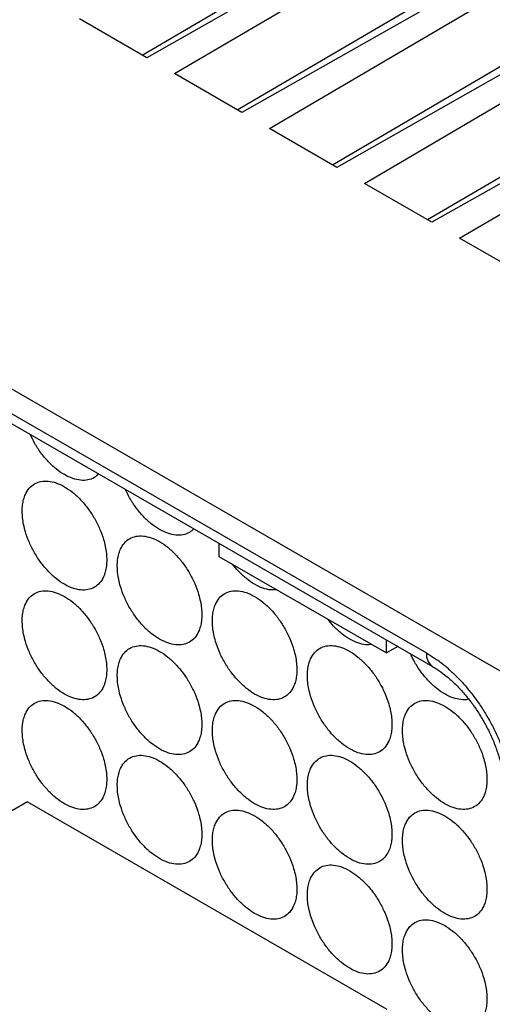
# Model space of a CAD drawing. Header units: millimetres. Extents: x 6 to 273, y 6 to 210.
# Tile 21 of 23: x 222 to 238, y 149 to 182. Entities that reach past the tile are written whole.
import ezdxf

# ---------------------------------------------------------------- set-up
doc = ezdxf.new("R2010")
doc.units = ezdxf.units.MM

msp = doc.modelspace()

# ---------------------------------------------------------------- linework, layer by layer
for p, q in [((239.123, 187.567), (226.498, 180.405)), ((227.423, 179.87), (239.83, 187.159)), ((226.345, 180.493), (236.648, 186.546)), ((242.305, 185.73), (229.68, 178.568)), ((230.605, 178.033), (243.012, 185.322)), ((229.527, 178.656), (239.83, 184.709)), ((239.791, 159.015), (196.735, 183.871)), ((245.487, 183.893), (232.862, 176.731)), ((233.787, 176.196), (246.194, 183.485)), ((232.709, 176.819), (243.012, 182.872)), ((248.669, 182.056), (236.044, 174.894)), ((226.498, 180.405), (224.241, 181.707)), ((236.969, 174.36), (249.376, 181.648)), ((200.669, 180.783), (235.858, 160.469)), ((235.891, 174.982), (246.194, 181.035)), ((200.876, 180.325), (236.065, 160.011)), ((229.68, 178.568), (227.423, 179.87)), ((232.862, 176.731), (230.605, 178.033)), ((236.044, 174.894), (233.787, 176.196)), ((239.226, 173.057), (236.969, 174.36)), ((228.914, 164.139), (228.914, 163.702)), ((228.914, 163.702), (234.519, 160.466)), ((234.519, 160.466), (234.519, 160.904)), ((234.898, 160.685), (234.519, 160.466)), ((222.506, 155.478), (212.96, 149.967)), ((222.506, 155.478), (234.527, 148.538))]:
    msp.add_line(p, q)
msp.add_arc((236.359, 160.42), 0.503, 174.3804, 234.2928)
for points, knots in [([(224.893, 166.465), (224.845, 166.42), (224.742, 166.322), (224.533, 166.251), (224.288, 166.24), (224.021, 166.301), (223.743, 166.429), (223.466, 166.621), (223.198, 166.869), (222.953, 167.163), (222.746, 167.473), (222.644, 167.688), (222.597, 167.786)], [0, 0, 0, 0, 0.0876469, 0.1909419, 0.2942368, 0.3975318, 0.5008268, 0.6041218, 0.7074168, 0.8107118, 0.9140068, 1, 1, 1, 1]), ([(222.329, 165.215), (222.33, 165.251), (222.331, 165.321), (222.34, 165.422), (222.355, 165.519), (222.376, 165.61), (222.403, 165.697), (222.457, 165.833), (222.559, 165.996), (222.737, 166.141), (222.952, 166.222), (223.199, 166.231), (223.466, 166.172), (223.743, 166.042), (224.021, 165.851), (224.288, 165.603), (224.534, 165.309), (224.75, 164.98), (224.927, 164.629), (225.044, 164.308), (225.113, 164.032), (225.151, 163.8), (225.155, 163.655), (225.158, 163.582)], [0, 0, 0, 0, 0.020995, 0.041815, 0.062549, 0.083288, 0.104122, 0.125142, 0.187579, 0.250105, 0.312543, 0.375069, 0.437507, 0.500032, 0.56247, 0.624996, 0.687434, 0.74996, 0.812397, 0.874923, 0.916717, 0.958167, 1, 1, 1, 1]), ([(228.075, 164.628), (228.027, 164.583), (227.923, 164.485), (227.715, 164.414), (227.47, 164.403), (227.203, 164.464), (226.925, 164.592), (226.648, 164.784), (226.38, 165.032), (226.135, 165.326), (225.928, 165.636), (225.826, 165.851), (225.779, 165.949)], [0, 0, 0, 0, 0.087647, 0.190942, 0.294237, 0.397532, 0.500827, 0.604122, 0.707417, 0.810712, 0.914007, 1, 1, 1, 1]), ([(225.158, 163.582), (225.157, 163.547), (225.156, 163.476), (225.147, 163.375), (225.132, 163.278), (225.111, 163.187), (225.084, 163.1), (225.029, 162.965), (224.927, 162.802), (224.75, 162.656), (224.534, 162.575), (224.288, 162.566), (224.021, 162.626), (223.743, 162.755), (223.466, 162.946), (223.199, 163.195), (222.952, 163.488), (222.737, 163.817), (222.56, 164.168), (222.443, 164.489), (222.373, 164.765), (222.336, 164.997), (222.331, 165.142), (222.329, 165.215)], [0, 0, 0, 0, 0.020995, 0.041815, 0.062549, 0.083288, 0.104122, 0.125142, 0.187579, 0.250105, 0.312543, 0.375069, 0.437507, 0.500032, 0.56247, 0.624996, 0.687434, 0.74996, 0.812397, 0.874923, 0.916717, 0.958167, 1, 1, 1, 1]), ([(225.511, 163.378), (225.512, 163.414), (225.513, 163.484), (225.522, 163.585), (225.537, 163.682), (225.558, 163.773), (225.585, 163.86), (225.639, 163.996), (225.741, 164.159), (225.919, 164.305), (226.134, 164.385), (226.381, 164.394), (226.647, 164.335), (226.925, 164.205), (227.203, 164.014), (227.47, 163.766), (227.716, 163.472), (227.932, 163.143), (228.109, 162.792), (228.226, 162.471), (228.295, 162.195), (228.333, 161.963), (228.337, 161.818), (228.34, 161.745)], [0, 0, 0, 0, 0.020995, 0.041815, 0.062549, 0.083288, 0.104122, 0.125142, 0.187579, 0.250105, 0.312543, 0.375069, 0.437507, 0.500032, 0.56247, 0.624996, 0.687434, 0.74996, 0.812397, 0.874923, 0.916717, 0.958167, 1, 1, 1, 1]), ([(228.34, 161.745), (228.339, 161.71), (228.338, 161.639), (228.329, 161.538), (228.314, 161.441), (228.293, 161.35), (228.266, 161.263), (228.211, 161.128), (228.109, 160.965), (227.932, 160.819), (227.716, 160.738), (227.47, 160.729), (227.203, 160.789), (226.925, 160.918), (226.648, 161.109), (226.381, 161.358), (226.134, 161.651), (225.919, 161.98), (225.742, 162.332), (225.625, 162.652), (225.555, 162.928), (225.518, 163.16), (225.513, 163.305), (225.511, 163.378)], [0, 0, 0, 0, 0.020995, 0.041815, 0.062549, 0.083288, 0.104122, 0.125142, 0.187579, 0.250105, 0.312543, 0.375069, 0.437507, 0.500032, 0.56247, 0.624996, 0.687434, 0.74996, 0.812397, 0.874923, 0.916717, 0.958167, 1, 1, 1, 1]), ([(230.847, 162.586), (230.782, 162.58), (230.637, 162.566), (230.385, 162.628), (230.107, 162.755), (229.83, 162.948), (229.578, 163.177), (229.433, 163.359), (229.368, 163.44)], [0, 0, 0, 0, 0.144299, 0.322149, 0.5, 0.677851, 0.855701, 1, 1, 1, 1]), ([(222.329, 161.541), (222.33, 161.576), (222.331, 161.647), (222.34, 161.748), (222.355, 161.844), (222.376, 161.936), (222.403, 162.023), (222.457, 162.158), (222.559, 162.321), (222.737, 162.467), (222.952, 162.548), (223.199, 162.557), (223.466, 162.497), (223.743, 162.368), (224.021, 162.176), (224.288, 161.928), (224.534, 161.635), (224.75, 161.305), (224.927, 160.954), (225.044, 160.634), (225.113, 160.357), (225.151, 160.126), (225.155, 159.981), (225.158, 159.908)], [0, 0, 0, 0, 0.020995, 0.041815, 0.062549, 0.083288, 0.104122, 0.125142, 0.187579, 0.250105, 0.312543, 0.375069, 0.437507, 0.500032, 0.56247, 0.624996, 0.687434, 0.74996, 0.812397, 0.874923, 0.916717, 0.958167, 1, 1, 1, 1]), ([(228.693, 161.541), (228.694, 161.577), (228.695, 161.647), (228.704, 161.749), (228.719, 161.845), (228.74, 161.937), (228.767, 162.023), (228.821, 162.159), (228.923, 162.322), (229.101, 162.468), (229.316, 162.549), (229.563, 162.557), (229.829, 162.498), (230.107, 162.368), (230.385, 162.177), (230.652, 161.929), (230.898, 161.635), (231.113, 161.306), (231.291, 160.955), (231.408, 160.634), (231.477, 160.358), (231.515, 160.126), (231.519, 159.981), (231.522, 159.908)], [0, 0, 0, 0, 0.020995, 0.041815, 0.062549, 0.083288, 0.104122, 0.125142, 0.187579, 0.250105, 0.312543, 0.375069, 0.437507, 0.500032, 0.56247, 0.624996, 0.687434, 0.74996, 0.812397, 0.874923, 0.916717, 0.958167, 1, 1, 1, 1]), ([(234.029, 160.749), (233.964, 160.743), (233.819, 160.729), (233.567, 160.791), (233.289, 160.918), (233.012, 161.111), (232.76, 161.34), (232.615, 161.522), (232.55, 161.603)], [0, 0, 0, 0, 0.144299, 0.322149, 0.5, 0.677851, 0.855701, 1, 1, 1, 1]), ([(225.158, 159.908), (225.157, 159.872), (225.156, 159.801), (225.147, 159.7), (225.132, 159.604), (225.111, 159.512), (225.084, 159.426), (225.029, 159.29), (224.927, 159.127), (224.75, 158.981), (224.534, 158.9), (224.288, 158.892), (224.021, 158.951), (223.743, 159.081), (223.466, 159.272), (223.199, 159.52), (222.952, 159.814), (222.737, 160.143), (222.56, 160.494), (222.443, 160.815), (222.373, 161.091), (222.336, 161.323), (222.331, 161.468), (222.329, 161.541)], [0, 0, 0, 0, 0.020995, 0.041815, 0.062549, 0.083288, 0.104122, 0.125142, 0.187579, 0.250105, 0.312543, 0.375069, 0.437507, 0.500032, 0.56247, 0.624996, 0.687434, 0.74996, 0.812397, 0.874923, 0.916717, 0.958167, 1, 1, 1, 1]), ([(231.522, 159.908), (231.521, 159.873), (231.52, 159.802), (231.511, 159.701), (231.496, 159.605), (231.475, 159.513), (231.448, 159.426), (231.393, 159.291), (231.291, 159.128), (231.114, 158.982), (230.898, 158.901), (230.652, 158.892), (230.385, 158.952), (230.107, 159.081), (229.83, 159.272), (229.563, 159.521), (229.316, 159.814), (229.101, 160.144), (228.923, 160.495), (228.807, 160.815), (228.737, 161.092), (228.7, 161.323), (228.695, 161.468), (228.693, 161.541)], [0, 0, 0, 0, 0.020995, 0.041815, 0.062549, 0.083288, 0.104122, 0.125142, 0.187579, 0.250105, 0.312543, 0.375069, 0.437507, 0.500032, 0.56247, 0.624996, 0.687434, 0.74996, 0.812397, 0.874923, 0.916717, 0.958167, 1, 1, 1, 1]), ([(225.511, 159.704), (225.512, 159.739), (225.513, 159.81), (225.522, 159.911), (225.537, 160.007), (225.558, 160.099), (225.585, 160.186), (225.639, 160.321), (225.741, 160.484), (225.919, 160.63), (226.134, 160.711), (226.381, 160.72), (226.647, 160.66), (226.925, 160.531), (227.203, 160.34), (227.47, 160.091), (227.716, 159.798), (227.932, 159.468), (228.109, 159.117), (228.226, 158.797), (228.295, 158.52), (228.333, 158.289), (228.337, 158.144), (228.34, 158.071)], [0, 0, 0, 0, 0.020995, 0.041815, 0.062549, 0.083288, 0.104122, 0.125142, 0.187579, 0.250105, 0.312543, 0.375069, 0.437507, 0.500032, 0.56247, 0.624996, 0.687434, 0.74996, 0.812397, 0.874923, 0.916717, 0.958167, 1, 1, 1, 1]), ([(231.875, 159.704), (231.876, 159.74), (231.877, 159.811), (231.886, 159.912), (231.901, 160.008), (231.922, 160.1), (231.949, 160.186), (232.003, 160.322), (232.105, 160.485), (232.283, 160.631), (232.498, 160.712), (232.745, 160.72), (233.011, 160.661), (233.289, 160.531), (233.567, 160.34), (233.834, 160.092), (234.08, 159.798), (234.295, 159.469), (234.473, 159.118), (234.59, 158.797), (234.659, 158.521), (234.697, 158.289), (234.701, 158.144), (234.704, 158.071)], [0, 0, 0, 0, 0.020995, 0.041815, 0.062549, 0.083288, 0.104122, 0.125142, 0.187579, 0.250105, 0.312543, 0.375069, 0.437507, 0.500032, 0.56247, 0.624996, 0.687434, 0.74996, 0.812397, 0.874923, 0.916717, 0.958167, 1, 1, 1, 1]), ([(237.271, 158.919), (237.266, 158.917), (237.191, 158.888), (237.014, 158.897), (236.75, 158.952), (236.471, 159.082), (236.194, 159.274), (235.926, 159.521), (235.681, 159.815), (235.474, 160.125), (235.372, 160.341), (235.325, 160.438)], [0, 0, 0, 0, 0.008265, 0.134883, 0.261501, 0.388119, 0.514737, 0.641355, 0.767973, 0.89459, 1, 1, 1, 1]), ([(235.858, 160.469), (235.904, 160.442), (235.996, 160.387), (236.132, 160.297), (236.268, 160.2), (236.402, 160.097), (236.536, 159.987), (236.668, 159.87), (236.798, 159.747), (236.976, 159.568), (237.196, 159.326), (237.452, 159.006), (237.693, 158.664), (237.915, 158.303), (238.117, 157.93), (238.292, 157.55), (238.441, 157.169), (238.561, 156.798), (238.652, 156.439), (238.716, 156.095), (238.755, 155.759), (238.76, 155.545), (238.763, 155.438)], [0, 0, 0, 0, 0.030232, 0.060265, 0.090166, 0.120002, 0.149841, 0.17975, 0.209797, 0.240047, 0.304318, 0.368671, 0.434312, 0.500032, 0.565673, 0.631393, 0.695664, 0.760018, 0.820267, 0.879988, 0.939719, 1, 1, 1, 1]), ([(236.065, 160.011), (236.111, 159.983), (236.246, 159.903), (236.478, 159.734), (236.758, 159.492), (237.035, 159.209), (237.302, 158.89), (237.553, 158.541), (237.782, 158.169), (237.983, 157.782), (238.153, 157.388), (238.289, 156.996), (238.387, 156.615), (238.449, 156.254), (238.468, 156.002), (238.469, 155.873), (238.47, 155.846)], [0, 0, 0, 0, 0.039867, 0.116349, 0.193548, 0.271534, 0.350195, 0.429358, 0.508828, 0.588403, 0.667836, 0.746897, 0.825388, 0.903129, 0.979985, 1, 1, 1, 1]), ([(228.34, 158.071), (228.339, 158.035), (228.338, 157.965), (228.329, 157.863), (228.314, 157.767), (228.293, 157.675), (228.266, 157.589), (228.211, 157.453), (228.109, 157.29), (227.932, 157.144), (227.716, 157.063), (227.47, 157.055), (227.203, 157.114), (226.925, 157.244), (226.648, 157.435), (226.381, 157.683), (226.134, 157.977), (225.919, 158.306), (225.742, 158.657), (225.625, 158.978), (225.555, 159.254), (225.518, 159.486), (225.513, 159.631), (225.511, 159.704)], [0, 0, 0, 0, 0.020995, 0.041815, 0.062549, 0.083288, 0.104122, 0.125142, 0.187579, 0.250105, 0.312543, 0.375069, 0.437507, 0.500032, 0.56247, 0.624996, 0.687434, 0.74996, 0.812397, 0.874923, 0.916717, 0.958167, 1, 1, 1, 1]), ([(234.704, 158.071), (234.703, 158.036), (234.702, 157.965), (234.693, 157.864), (234.678, 157.768), (234.657, 157.676), (234.63, 157.589), (234.575, 157.454), (234.473, 157.291), (234.296, 157.145), (234.08, 157.064), (233.834, 157.055), (233.567, 157.115), (233.289, 157.244), (233.012, 157.436), (232.745, 157.684), (232.498, 157.977), (232.283, 158.307), (232.105, 158.658), (231.989, 158.978), (231.919, 159.255), (231.882, 159.486), (231.877, 159.631), (231.875, 159.704)], [0, 0, 0, 0, 0.020995, 0.041815, 0.062549, 0.083288, 0.104122, 0.125142, 0.187579, 0.250105, 0.312543, 0.375069, 0.437507, 0.500032, 0.56247, 0.624996, 0.687434, 0.74996, 0.812397, 0.874923, 0.916717, 0.958167, 1, 1, 1, 1]), ([(222.329, 157.866), (222.33, 157.902), (222.331, 157.972), (222.34, 158.073), (222.355, 158.17), (222.376, 158.262), (222.403, 158.348), (222.457, 158.484), (222.559, 158.647), (222.737, 158.793), (222.952, 158.873), (223.199, 158.882), (223.466, 158.823), (223.743, 158.693), (224.021, 158.502), (224.288, 158.254), (224.534, 157.96), (224.75, 157.631), (224.927, 157.28), (225.044, 156.959), (225.113, 156.683), (225.151, 156.451), (225.155, 156.306), (225.158, 156.233)], [0, 0, 0, 0, 0.0209952, 0.041815, 0.0625489, 0.0832877, 0.1041222, 0.1251418, 0.1875794, 0.2501054, 0.312543, 0.3750689, 0.4375065, 0.5000325, 0.5624701, 0.6249961, 0.6874337, 0.7499596, 0.8123972, 0.8749232, 0.916717, 0.9581671, 1, 1, 1, 1]), ([(228.693, 157.867), (228.694, 157.902), (228.695, 157.973), (228.704, 158.074), (228.719, 158.171), (228.74, 158.262), (228.767, 158.349), (228.821, 158.484), (228.923, 158.647), (229.101, 158.793), (229.316, 158.874), (229.563, 158.883), (229.829, 158.823), (230.107, 158.694), (230.385, 158.503), (230.652, 158.254), (230.898, 157.961), (231.113, 157.632), (231.291, 157.28), (231.408, 156.96), (231.477, 156.684), (231.515, 156.452), (231.519, 156.307), (231.522, 156.234)], [0, 0, 0, 0, 0.0209952, 0.041815, 0.0625489, 0.0832877, 0.1041222, 0.1251418, 0.1875794, 0.2501054, 0.312543, 0.3750689, 0.4375065, 0.5000325, 0.5624701, 0.6249961, 0.6874337, 0.7499596, 0.8123972, 0.8749232, 0.916717, 0.9581671, 1, 1, 1, 1]), ([(235.057, 157.867), (235.058, 157.903), (235.059, 157.974), (235.068, 158.075), (235.083, 158.171), (235.104, 158.263), (235.131, 158.35), (235.185, 158.485), (235.287, 158.648), (235.465, 158.794), (235.68, 158.875), (235.927, 158.884), (236.193, 158.824), (236.471, 158.694), (236.749, 158.503), (237.016, 158.255), (237.262, 157.961), (237.477, 157.632), (237.655, 157.281), (237.772, 156.96), (237.841, 156.684), (237.879, 156.452), (237.883, 156.307), (237.885, 156.235)], [0, 0, 0, 0, 0.020995, 0.041815, 0.062549, 0.083288, 0.104122, 0.125142, 0.187579, 0.250105, 0.312543, 0.375069, 0.437507, 0.500032, 0.56247, 0.624996, 0.687434, 0.74996, 0.812397, 0.874923, 0.916717, 0.958167, 1, 1, 1, 1]), ([(225.158, 156.233), (225.157, 156.198), (225.156, 156.127), (225.147, 156.026), (225.132, 155.929), (225.111, 155.838), (225.084, 155.751), (225.029, 155.616), (224.927, 155.453), (224.75, 155.307), (224.534, 155.226), (224.288, 155.217), (224.021, 155.277), (223.743, 155.406), (223.466, 155.597), (223.199, 155.846), (222.952, 156.139), (222.737, 156.468), (222.56, 156.82), (222.443, 157.14), (222.373, 157.417), (222.336, 157.648), (222.331, 157.793), (222.329, 157.866)], [0, 0, 0, 0, 0.020995, 0.041815, 0.062549, 0.083288, 0.104122, 0.125142, 0.187579, 0.250105, 0.312543, 0.375069, 0.437507, 0.500032, 0.56247, 0.624996, 0.687434, 0.74996, 0.812397, 0.874923, 0.916717, 0.958167, 1, 1, 1, 1]), ([(231.522, 156.234), (231.521, 156.198), (231.52, 156.128), (231.511, 156.027), (231.496, 155.93), (231.475, 155.839), (231.448, 155.752), (231.393, 155.616), (231.291, 155.453), (231.114, 155.307), (230.898, 155.227), (230.652, 155.218), (230.385, 155.277), (230.107, 155.407), (229.83, 155.598), (229.563, 155.846), (229.316, 156.14), (229.101, 156.469), (228.923, 156.82), (228.807, 157.141), (228.737, 157.417), (228.7, 157.649), (228.695, 157.794), (228.693, 157.867)], [0, 0, 0, 0, 0.020995, 0.041815, 0.062549, 0.083288, 0.104122, 0.125142, 0.187579, 0.250105, 0.312543, 0.375069, 0.437507, 0.500032, 0.56247, 0.624996, 0.687434, 0.74996, 0.812397, 0.874923, 0.916717, 0.958167, 1, 1, 1, 1]), ([(237.885, 156.235), (237.885, 156.199), (237.884, 156.128), (237.874, 156.027), (237.86, 155.931), (237.839, 155.839), (237.812, 155.752), (237.757, 155.617), (237.655, 155.454), (237.478, 155.308), (237.262, 155.227), (237.016, 155.218), (236.749, 155.278), (236.471, 155.408), (236.194, 155.599), (235.927, 155.847), (235.68, 156.14), (235.465, 156.47), (235.287, 156.821), (235.171, 157.141), (235.101, 157.418), (235.064, 157.65), (235.059, 157.795), (235.057, 157.867)], [0, 0, 0, 0, 0.0209952, 0.041815, 0.0625489, 0.0832877, 0.1041222, 0.1251418, 0.1875794, 0.2501054, 0.312543, 0.3750689, 0.4375065, 0.5000325, 0.5624701, 0.6249961, 0.6874337, 0.7499596, 0.8123972, 0.8749232, 0.916717, 0.9581671, 1, 1, 1, 1]), ([(225.511, 156.029), (225.512, 156.065), (225.513, 156.136), (225.522, 156.237), (225.537, 156.333), (225.558, 156.425), (225.585, 156.511), (225.639, 156.647), (225.741, 156.81), (225.919, 156.956), (226.134, 157.037), (226.381, 157.045), (226.647, 156.986), (226.925, 156.856), (227.203, 156.665), (227.47, 156.417), (227.716, 156.123), (227.932, 155.794), (228.109, 155.443), (228.226, 155.122), (228.295, 154.846), (228.333, 154.614), (228.337, 154.469), (228.34, 154.396)], [0, 0, 0, 0, 0.020995, 0.041815, 0.062549, 0.083288, 0.104122, 0.125142, 0.187579, 0.250105, 0.312543, 0.375069, 0.437507, 0.500032, 0.56247, 0.624996, 0.687434, 0.74996, 0.812397, 0.874923, 0.916717, 0.958167, 1, 1, 1, 1]), ([(231.875, 156.03), (231.876, 156.065), (231.877, 156.136), (231.886, 156.237), (231.901, 156.334), (231.922, 156.425), (231.949, 156.512), (232.003, 156.647), (232.105, 156.81), (232.283, 156.956), (232.498, 157.037), (232.745, 157.046), (233.011, 156.986), (233.289, 156.857), (233.567, 156.666), (233.834, 156.417), (234.08, 156.124), (234.295, 155.795), (234.473, 155.444), (234.59, 155.123), (234.659, 154.847), (234.697, 154.615), (234.701, 154.47), (234.704, 154.397)], [0, 0, 0, 0, 0.020995, 0.041815, 0.062549, 0.083288, 0.104122, 0.125142, 0.187579, 0.250105, 0.312543, 0.375069, 0.437507, 0.500032, 0.56247, 0.624996, 0.687434, 0.74996, 0.812397, 0.874923, 0.916717, 0.958167, 1, 1, 1, 1]), ([(228.34, 154.396), (228.339, 154.361), (228.338, 154.29), (228.329, 154.189), (228.314, 154.093), (228.293, 154.001), (228.266, 153.914), (228.211, 153.779), (228.109, 153.616), (227.932, 153.47), (227.716, 153.389), (227.47, 153.38), (227.203, 153.44), (226.925, 153.569), (226.648, 153.76), (226.381, 154.009), (226.134, 154.302), (225.919, 154.632), (225.742, 154.983), (225.625, 155.303), (225.555, 155.58), (225.518, 155.811), (225.513, 155.956), (225.511, 156.029)], [0, 0, 0, 0, 0.020995, 0.041815, 0.062549, 0.083288, 0.104122, 0.125142, 0.187579, 0.250105, 0.312543, 0.375069, 0.437507, 0.500032, 0.56247, 0.624996, 0.687434, 0.74996, 0.812397, 0.874923, 0.916717, 0.958167, 1, 1, 1, 1]), ([(234.704, 154.397), (234.703, 154.361), (234.702, 154.291), (234.693, 154.19), (234.678, 154.093), (234.657, 154.002), (234.63, 153.915), (234.575, 153.779), (234.473, 153.616), (234.296, 153.471), (234.08, 153.39), (233.834, 153.381), (233.567, 153.44), (233.289, 153.57), (233.012, 153.761), (232.745, 154.009), (232.498, 154.303), (232.283, 154.632), (232.105, 154.983), (231.989, 155.304), (231.919, 155.58), (231.882, 155.812), (231.877, 155.957), (231.875, 156.03)], [0, 0, 0, 0, 0.0209952, 0.041815, 0.0625489, 0.0832877, 0.1041222, 0.1251418, 0.1875794, 0.2501054, 0.312543, 0.3750689, 0.4375065, 0.5000325, 0.5624701, 0.6249961, 0.6874337, 0.7499596, 0.8123972, 0.8749232, 0.916717, 0.9581671, 1, 1, 1, 1]), ([(228.693, 154.192), (228.694, 154.228), (228.695, 154.299), (228.704, 154.4), (228.719, 154.496), (228.74, 154.588), (228.767, 154.674), (228.821, 154.81), (228.923, 154.973), (229.101, 155.119), (229.316, 155.2), (229.563, 155.209), (229.829, 155.149), (230.107, 155.019), (230.385, 154.828), (230.652, 154.58), (230.898, 154.286), (231.113, 153.957), (231.291, 153.606), (231.408, 153.285), (231.477, 153.009), (231.515, 152.777), (231.519, 152.632), (231.522, 152.559)], [0, 0, 0, 0, 0.020995, 0.041815, 0.062549, 0.083288, 0.104122, 0.125142, 0.187579, 0.250105, 0.312543, 0.375069, 0.437507, 0.500032, 0.56247, 0.624996, 0.687434, 0.74996, 0.812397, 0.874923, 0.916717, 0.958167, 1, 1, 1, 1]), ([(235.057, 154.193), (235.058, 154.228), (235.059, 154.299), (235.068, 154.4), (235.083, 154.497), (235.104, 154.588), (235.131, 154.675), (235.185, 154.81), (235.287, 154.973), (235.465, 155.119), (235.68, 155.2), (235.927, 155.209), (236.193, 155.149), (236.471, 155.02), (236.749, 154.829), (237.016, 154.58), (237.262, 154.287), (237.477, 153.958), (237.655, 153.607), (237.772, 153.286), (237.841, 153.01), (237.879, 152.778), (237.883, 152.633), (237.885, 152.56)], [0, 0, 0, 0, 0.020995, 0.041815, 0.062549, 0.083288, 0.104122, 0.125142, 0.187579, 0.250105, 0.312543, 0.375069, 0.437507, 0.500032, 0.56247, 0.624996, 0.687434, 0.74996, 0.812397, 0.874923, 0.916717, 0.958167, 1, 1, 1, 1]), ([(231.522, 152.559), (231.521, 152.524), (231.52, 152.453), (231.511, 152.352), (231.496, 152.256), (231.475, 152.164), (231.448, 152.077), (231.393, 151.942), (231.291, 151.779), (231.114, 151.633), (230.898, 151.552), (230.652, 151.543), (230.385, 151.603), (230.107, 151.733), (229.83, 151.924), (229.563, 152.172), (229.316, 152.465), (229.101, 152.795), (228.923, 153.146), (228.807, 153.466), (228.737, 153.743), (228.7, 153.975), (228.695, 154.119), (228.693, 154.192)], [0, 0, 0, 0, 0.020995, 0.041815, 0.062549, 0.083288, 0.104122, 0.125142, 0.187579, 0.250105, 0.312543, 0.375069, 0.437507, 0.500032, 0.56247, 0.624996, 0.687434, 0.74996, 0.812397, 0.874923, 0.916717, 0.958167, 1, 1, 1, 1]), ([(237.885, 152.56), (237.885, 152.525), (237.884, 152.454), (237.874, 152.353), (237.86, 152.256), (237.839, 152.165), (237.812, 152.078), (237.757, 151.943), (237.655, 151.78), (237.478, 151.634), (237.262, 151.553), (237.016, 151.544), (236.749, 151.603), (236.471, 151.733), (236.194, 151.924), (235.927, 152.173), (235.68, 152.466), (235.465, 152.795), (235.287, 153.146), (235.171, 153.467), (235.101, 153.743), (235.064, 153.975), (235.059, 154.12), (235.057, 154.193)], [0, 0, 0, 0, 0.020995, 0.041815, 0.062549, 0.083288, 0.104122, 0.125142, 0.187579, 0.250105, 0.312543, 0.375069, 0.437507, 0.500032, 0.56247, 0.624996, 0.687434, 0.74996, 0.812397, 0.874923, 0.916717, 0.958167, 1, 1, 1, 1]), ([(231.875, 152.355), (231.876, 152.391), (231.877, 152.462), (231.886, 152.563), (231.901, 152.659), (231.922, 152.751), (231.949, 152.838), (232.003, 152.973), (232.105, 153.136), (232.283, 153.282), (232.498, 153.363), (232.745, 153.372), (233.011, 153.312), (233.289, 153.182), (233.567, 152.991), (233.834, 152.743), (234.08, 152.45), (234.295, 152.12), (234.473, 151.769), (234.59, 151.449), (234.659, 151.172), (234.697, 150.94), (234.701, 150.795), (234.704, 150.723)], [0, 0, 0, 0, 0.020995, 0.041815, 0.062549, 0.083288, 0.104122, 0.125142, 0.187579, 0.250105, 0.312543, 0.375069, 0.437507, 0.500032, 0.56247, 0.624996, 0.687434, 0.74996, 0.812397, 0.874923, 0.916717, 0.958167, 1, 1, 1, 1]), ([(234.704, 150.723), (234.703, 150.687), (234.702, 150.616), (234.693, 150.515), (234.678, 150.419), (234.657, 150.327), (234.63, 150.24), (234.575, 150.105), (234.473, 149.942), (234.296, 149.796), (234.08, 149.715), (233.834, 149.706), (233.567, 149.766), (233.289, 149.896), (233.012, 150.087), (232.745, 150.335), (232.498, 150.628), (232.283, 150.958), (232.105, 151.309), (231.989, 151.629), (231.919, 151.906), (231.882, 152.138), (231.877, 152.283), (231.875, 152.355)], [0, 0, 0, 0, 0.020995, 0.041815, 0.062549, 0.083288, 0.104122, 0.125142, 0.187579, 0.250105, 0.312543, 0.375069, 0.437507, 0.500032, 0.56247, 0.624996, 0.687434, 0.74996, 0.812397, 0.874923, 0.916717, 0.958167, 1, 1, 1, 1]), ([(235.057, 150.518), (235.058, 150.554), (235.059, 150.625), (235.068, 150.726), (235.083, 150.822), (235.104, 150.914), (235.131, 151.001), (235.185, 151.136), (235.287, 151.299), (235.465, 151.445), (235.68, 151.526), (235.927, 151.535), (236.193, 151.475), (236.471, 151.345), (236.749, 151.154), (237.016, 150.906), (237.262, 150.613), (237.477, 150.283), (237.655, 149.932), (237.772, 149.612), (237.841, 149.335), (237.879, 149.103), (237.883, 148.958), (237.885, 148.886)], [0, 0, 0, 0, 0.020995, 0.041815, 0.062549, 0.083288, 0.104122, 0.125142, 0.187579, 0.250105, 0.312543, 0.375069, 0.437507, 0.500032, 0.56247, 0.624996, 0.687434, 0.74996, 0.812397, 0.874923, 0.916717, 0.958167, 1, 1, 1, 1]), ([(237.885, 148.886), (237.885, 148.85), (237.884, 148.779), (237.874, 148.678), (237.86, 148.582), (237.839, 148.49), (237.812, 148.403), (237.757, 148.268), (237.655, 148.105), (237.478, 147.959), (237.262, 147.878), (237.016, 147.869), (236.749, 147.929), (236.471, 148.059), (236.194, 148.25), (235.927, 148.498), (235.68, 148.792), (235.465, 149.121), (235.287, 149.472), (235.171, 149.793), (235.101, 150.069), (235.064, 150.301), (235.059, 150.446), (235.057, 150.518)], [0, 0, 0, 0, 0.0209952, 0.041815, 0.0625489, 0.0832877, 0.1041222, 0.1251418, 0.1875794, 0.2501054, 0.312543, 0.3750689, 0.4375065, 0.5000325, 0.5624701, 0.6249961, 0.6874337, 0.7499596, 0.8123972, 0.8749232, 0.916717, 0.9581671, 1, 1, 1, 1])]:
    msp.add_open_spline(points, degree=3, knots=knots)

doc.saveas('drawing.dxf')
